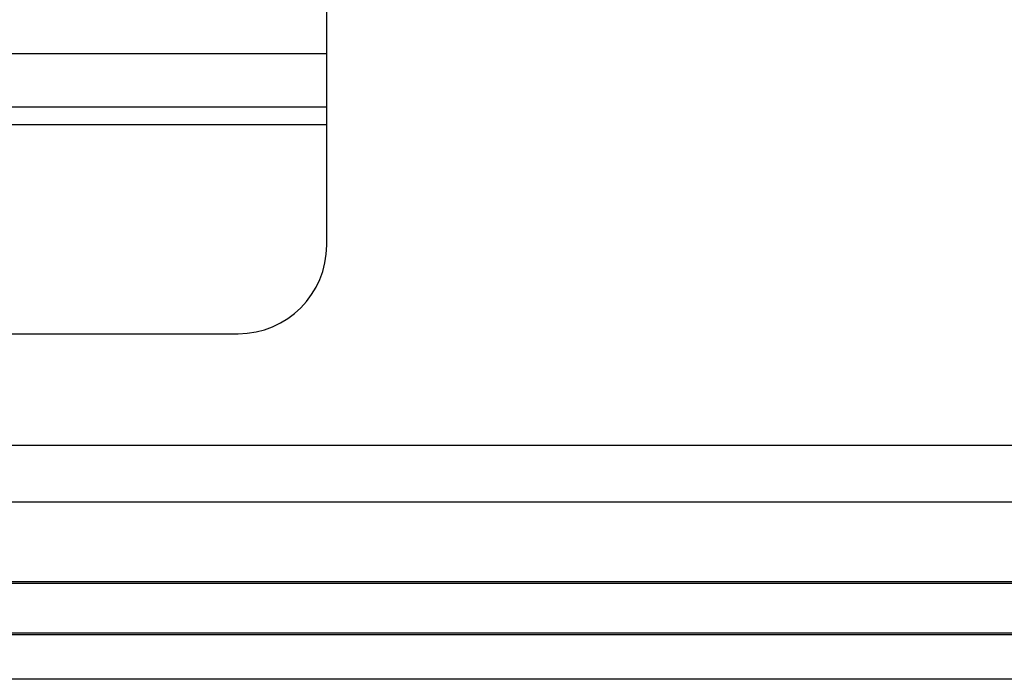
# Model space of a CAD drawing. Header units: millimetres. Extents: x 0 to 1427, y 0 to 1009.
# Tile 29 of 51: x 1264 to 1320, y 415 to 452. Entities that reach past the tile are written whole.
import ezdxf

# ---------------------------------------------------------------- set-up
doc = ezdxf.new("R2010")
doc.units = ezdxf.units.MM
doc.header["$LTSCALE"] = 65.395
for name, color, linetype in [('COVER-REAR_CASE_PC-SHAPE', 7, 'CONTINUOUS'), ('FRONT_COVER_PPC19_AL-SHAPE', 7, 'CONTINUOUS'), ('REAR_CASE-PPC19-SHAPE', 7, 'CONTINUOUS'), ('SEALNG_GASKET-PPC19-SHAPE', 7, 'CONTINUOUS')]:
    doc.layers.add(name, color=color, linetype=linetype)

msp = doc.modelspace()

# ---------------------------------------------------------------- linework, layer by layer
at = {"layer": 'COVER-REAR_CASE_PC-SHAPE', "color": 7, "linetype": 'Continuous'}
for p, q in [((1281.528, 439.529), (1281.528, 706.529)), ((987.528, 450.329), (1281.528, 450.329)), ((987.528, 447.329), (1281.528, 447.329)), ((987.528, 446.329), (1281.528, 446.329)), ((1156.528, 434.529), (1276.528, 434.529))]:
    msp.add_line(p, q, dxfattribs=at)
msp.add_arc((1276.528, 439.529), 5, 270, 0, dxfattribs=at)
at = {"layer": 'FRONT_COVER_PPC19_AL-SHAPE', "color": 7, "linetype": 'Continuous'}
for p, q in [((1379.528, 420.529), (898.528, 420.529)), ((1379.528, 417.529), (898.528, 417.529)), ((1379.528, 415.029), (898.528, 415.029))]:
    msp.add_line(p, q, dxfattribs=at)
at = {"layer": 'REAR_CASE-PPC19-SHAPE', "color": 7, "linetype": 'Continuous'}
for p, q in [((1374.328, 428.229), (903.728, 428.229)), ((1377.528, 425.029), (900.528, 425.029))]:
    msp.add_line(p, q, dxfattribs=at)
at = {"layer": 'SEALNG_GASKET-PPC19-SHAPE', "color": 7, "linetype": 'Continuous'}
for p, q in [((1379.528, 420.429), (898.528, 420.429)), ((1379.528, 417.629), (898.528, 417.629))]:
    msp.add_line(p, q, dxfattribs=at)

doc.saveas('drawing.dxf')
